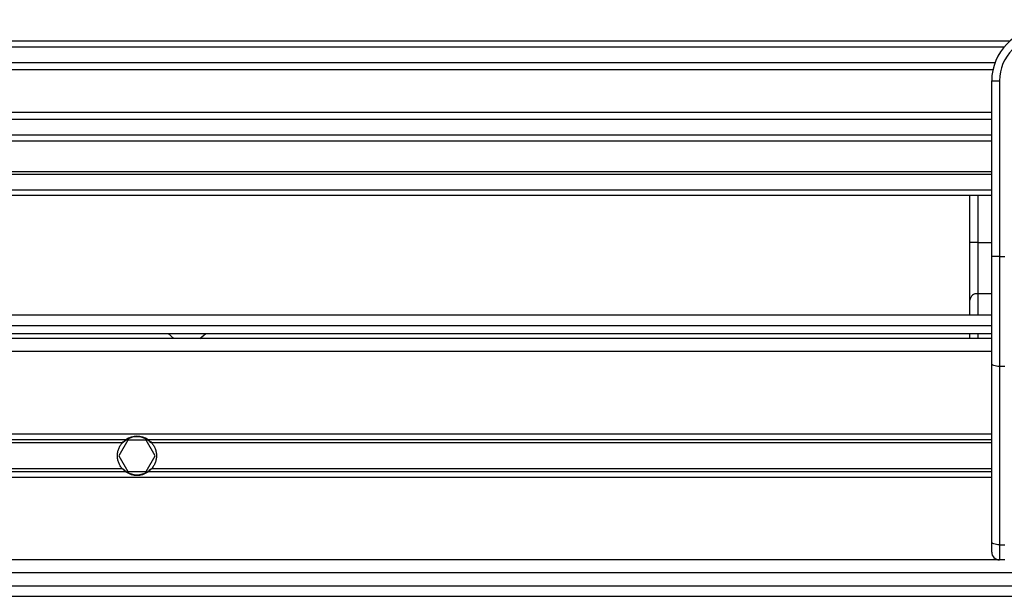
# Model space of a CAD drawing. Header units: millimetres. Extents: x 0 to 420, y 0 to 297.
# Tile 115 of 163: x 207.58 to 212.85, y 225.89 to 228.98. Entities that reach past the tile are written whole.
import ezdxf

# ---------------------------------------------------------------- set-up
doc = ezdxf.new("R2010")
doc.units = ezdxf.units.MM
doc.layers.add('QUOTE', color=174, linetype='Continuous')
doc.styles.add('SLDTEXTSTYLE3', font='TXT', dxfattribs={"width": 0.75})
doc.dimstyles.new('SLDDIMSTYLE0', dxfattribs={"dimtxt": 3, "dimasz": 3, "dimexe": 0, "dimexo": 0.0625, "dimgap": 0.75, "dimtad": 1, "dimlfac": 35.88954, "dimrnd": 1e-09, "dimzin": 12, "dimdsep": 46, "dimtxsty": 'SLDTEXTSTYLE3', "dimsah": 1, "dimcen": 0.09, "dimadec": 0, "dimazin": 3, "dimtfac": 1, "dimtdec": 3, "dimtofl": 0, "dimtmove": 0, "dimatfit": 3, "dimfxl": 0, "dimfrac": 2, "dimtolj": 1, "dimtzin": 12, "dimarcsym": 0})

# ---------------------------------------------------------------- blocks, each defined once
blk = doc.blocks.new('_D')
at = {"layer": 'QUOTE'}
for p, q in [((56.4102, 228.6421), (56.4102, 231.6864)), ((223.5898, 228.6421), (223.5898, 231.6864)), ((223.5898, 229.6864), (56.4102, 229.6864))]:
    blk.add_line(p, q, dxfattribs=at)
for points in [[(56.4102, 229.6864), (59.4102, 229.1864), (59.4102, 230.1864)], [(223.5898, 229.6864), (220.5898, 230.1864), (220.5898, 229.1864)]]:
    blk.add_solid(points, dxfattribs=at)
at = {"layer": 'QUOTE', "insert": (135.5667, 233.5536), "char_height": 3, "attachment_point": 1, "style": 'SLDTEXTSTYLE3'}
blk.add_mtext('6000', dxfattribs=at)

msp = doc.modelspace()

# ---------------------------------------------------------------- linework, layer by layer
at = {"color": 7, "linetype": 'Continuous', "lineweight": 25}
for p, q in [((212.8764, 228.86), (164.64505, 228.86)), ((212.84433, 228.82767), (164.67712, 228.82767)), ((212.79598, 228.7444), (164.72547, 228.7444)), ((212.78508, 228.70675), (164.73637, 228.70675)), ((212.77887, 228.64824), (212.82066, 228.64824)), ((212.77887, 228.40236), (212.77887, 228.64824)), ((212.82066, 228.64824), (212.82066, 227.70824)), ((212.77887, 228.47827), (164.74259, 228.47827)), ((212.77887, 228.44063), (164.74259, 228.44063)), ((212.77887, 228.2254), (212.77887, 228.40236)), ((212.77887, 228.35736), (164.74259, 228.35736)), ((212.77887, 228.32503), (164.74259, 228.32503)), ((212.77887, 227.70824), (212.77887, 228.2254)), ((212.77887, 228.16091), (164.74259, 228.16091)), ((212.77887, 228.1467), (164.74259, 228.1467)), ((212.77887, 228.06311), (164.74259, 228.06311)), ((212.77887, 228.03525), (164.74259, 228.03525)), ((212.66242, 227.78312), (212.66242, 228.03525)), ((212.70422, 228.03525), (212.70422, 227.78312)), ((212.70422, 227.78312), (212.66242, 227.78312)), ((212.66242, 227.47499), (212.66242, 227.78312)), ((212.70422, 227.78312), (212.70422, 227.50923)), ((212.70422, 227.78312), (212.77887, 227.78312)), ((212.82066, 227.70824), (212.77887, 227.70824)), ((212.77887, 227.13713), (212.77887, 227.70824)), ((212.82066, 227.70824), (212.82066, 227.11947)), ((212.82066, 227.70824), (212.84852, 227.70824)), ((212.66242, 227.39439), (212.66242, 227.47499)), ((212.70422, 227.50923), (212.70422, 227.39439)), ((212.77887, 227.50923), (212.70422, 227.50923)), ((212.77887, 227.39439), (164.74259, 227.39439)), ((167.86327, 227.33867), (212.77887, 227.33867)), ((212.77887, 227.26901), (164.74259, 227.26901)), ((167.86327, 227.29687), (212.77887, 227.29687)), ((208.37337, 227.29687), (208.40433, 227.26901)), ((208.54365, 227.26901), (208.57461, 227.29687)), ((212.66242, 227.26901), (212.66242, 227.29687)), ((212.70422, 227.29687), (212.70422, 227.26901)), ((212.77887, 227.19935), (178.51909, 227.19935)), ((212.77887, 226.18292), (212.77887, 227.13713)), ((212.84852, 227.11947), (212.82066, 227.11947)), ((212.82066, 227.11947), (212.82066, 226.16526)), ((212.77887, 226.75772), (197.1745, 226.75772)), ((208.1468, 226.72751), (197.24949, 226.72751)), ((208.12889, 226.71152), (197.24949, 226.71152)), ((208.15871, 226.72568), (208.11045, 226.64209)), ((208.25523, 226.72568), (208.15871, 226.72568)), ((208.30349, 226.64209), (208.25523, 226.72568)), ((212.77887, 226.72751), (208.26713, 226.72751)), ((212.77887, 226.71152), (208.28505, 226.71152)), ((208.11045, 226.64209), (208.15871, 226.5585)), ((208.25523, 226.5585), (208.30349, 226.64209)), ((208.12889, 226.57265), (197.24949, 226.57265)), ((208.1468, 226.55666), (197.24949, 226.55666)), ((208.15871, 226.5585), (208.25523, 226.5585)), ((212.77887, 226.55666), (208.26713, 226.55666)), ((212.77887, 226.57265), (208.28505, 226.57265)), ((212.77887, 226.52645), (197.1745, 226.52645)), ((212.77887, 226.12661), (212.77887, 226.18292)), ((212.82066, 226.16526), (212.84852, 226.16526)), ((212.82066, 226.16526), (212.82066, 226.08482)), ((212.82066, 226.08482), (178.6539, 226.08482)), ((212.84852, 226.08482), (212.82066, 226.08482)), ((214.62954, 226.01516), (178.63466, 226.01516)), ((178.61681, 225.9455), (214.64739, 225.9455)), ((178.60057, 225.88978), (214.66363, 225.88978))]:
    msp.add_line(p, q, dxfattribs=at)
at = {"color": 7, "linetype": 'Continuous', "lineweight": 25, "flags": 128}
for points in [[(212.82066, 227.11947), (212.81251, 227.11981), (212.80467, 227.12081), (212.79744, 227.12244), (212.79111, 227.12464), (212.78591, 227.12732), (212.78205, 227.13037), (212.77967, 227.13368), (212.77887, 227.13713)], [(212.82066, 226.16526), (212.81251, 226.1656), (212.80467, 226.1666), (212.79744, 226.16824), (212.79111, 226.17043), (212.78591, 226.17311), (212.78205, 226.17616), (212.77967, 226.17948), (212.77887, 226.18292)]]:
    msp.add_lwpolyline(points, dxfattribs=at)
at = {"color": 7, "linetype": 'Continuous', "lineweight": 25}
for centre, radius, start, end in [((213.0575, 228.64824), 0.27863, 90, 180), ((213.0575, 228.64824), 0.23684, 90, 180), ((212.70078, 227.47079), 0.03859, 84.88893, 173.75645), ((208.20697, 226.64209), 0.10449, 54.84472, 125.15528), ((208.20697, 226.64209), 0.1017, 57.13953, 122.86047), ((208.20697, 226.64209), 0.10449, 234.84472, 305.15528), ((208.20697, 226.64209), 0.1017, 237.13953, 302.86047), ((212.82066, 226.12661), 0.04179, 180, 270)]:
    msp.add_arc(centre, radius, start, end, dxfattribs=at)
for points, knots in [([(208.12889, 226.57265), (208.1248, 226.57725), (208.12114, 226.58217), (208.11469, 226.59269), (208.11186, 226.59836), (208.10726, 226.6102), (208.10551, 226.6163), (208.10312, 226.6289), (208.10249, 226.63549), (208.10247, 226.64848), (208.10307, 226.65491), (208.10545, 226.66765), (208.10723, 226.67387), (208.1118, 226.68567), (208.11461, 226.69135), (208.12112, 226.70198), (208.12479, 226.70692), (208.12889, 226.71152)], [0, 0, 0, 0, 0.125, 0.125, 0.25, 0.25, 0.375, 0.375, 0.5, 0.5, 0.625, 0.625, 0.75, 0.75, 0.875, 0.875, 1, 1, 1, 1]), ([(208.12889, 226.71152), (208.13151, 226.71446), (208.13451, 226.71748), (208.14064, 226.72293), (208.14384, 226.72542), (208.1468, 226.72751)], [0, 0, 0, 0, 0.5, 0.5, 1, 1, 1, 1]), ([(208.15178, 226.72751), (208.14858, 226.72544), (208.1452, 226.72299), (208.14028, 226.7189), (208.13868, 226.71748), (208.13557, 226.71455), (208.13406, 226.71302), (208.13266, 226.71152)], [0, 0, 0, 0, 0.5, 0.5, 0.75, 0.75, 1, 1, 1, 1]), ([(208.28128, 226.71152), (208.27848, 226.71451), (208.27528, 226.71754), (208.26876, 226.72298), (208.26535, 226.72545), (208.26215, 226.72751)], [0, 0, 0, 0, 0.5, 0.5, 1, 1, 1, 1]), ([(208.26713, 226.72751), (208.2701, 226.72542), (208.27328, 226.72294), (208.27943, 226.71748), (208.28243, 226.71446), (208.28505, 226.71152)], [0, 0, 0, 0, 0.5, 0.5, 1, 1, 1, 1]), ([(208.28505, 226.71152), (208.28914, 226.70692), (208.29279, 226.702), (208.29925, 226.69148), (208.30208, 226.68581), (208.30667, 226.67397), (208.30843, 226.66787), (208.31082, 226.65527), (208.31145, 226.64868), (208.31146, 226.63569), (208.31087, 226.62926), (208.30849, 226.61652), (208.3067, 226.6103), (208.30214, 226.5985), (208.29932, 226.59282), (208.29281, 226.58219), (208.28914, 226.57725), (208.28505, 226.57265)], [0, 0, 0, 0, 0.125, 0.125, 0.25, 0.25, 0.375, 0.375, 0.5, 0.5, 0.625, 0.625, 0.75, 0.75, 0.875, 0.875, 1, 1, 1, 1]), ([(208.1468, 226.55666), (208.14383, 226.55875), (208.14066, 226.56123), (208.13451, 226.56669), (208.13151, 226.56971), (208.12889, 226.57265)], [0, 0, 0, 0, 0.5, 0.5, 1, 1, 1, 1]), ([(208.13266, 226.57265), (208.13545, 226.56966), (208.13865, 226.56663), (208.14518, 226.56119), (208.14858, 226.55872), (208.15178, 226.55666)], [0, 0, 0, 0, 0.5, 0.5, 1, 1, 1, 1]), ([(208.26215, 226.55666), (208.26536, 226.55873), (208.26874, 226.56118), (208.27365, 226.56527), (208.27525, 226.56669), (208.27836, 226.56962), (208.27988, 226.57116), (208.28128, 226.57265)], [0, 0, 0, 0, 0.5, 0.5, 0.75, 0.75, 1, 1, 1, 1]), ([(208.28505, 226.57265), (208.28243, 226.56971), (208.27942, 226.56669), (208.27329, 226.56124), (208.2701, 226.55875), (208.26713, 226.55666)], [0, 0, 0, 0, 0.5, 0.5, 1, 1, 1, 1])]:
    msp.add_open_spline(points, degree=3, knots=knots, dxfattribs=at)

# ---------------------------------------------------------------- dimensions: what is measured, and where the dimension line sits
at = {"layer": 'QUOTE'}
dim = msp.add_linear_dim(base=(56.41018, 229.68637), p1=(223.58982, 226.64209), p2=(56.41018, 226.64209), dimstyle='SLDDIMSTYLE0', dxfattribs=at)
dim.commit()
dim.dimension.update_dxf_attribs({"geometry": '_D', "text_midpoint": (140, 229.68637), "dimtype": 160})

doc.saveas('drawing.dxf')
